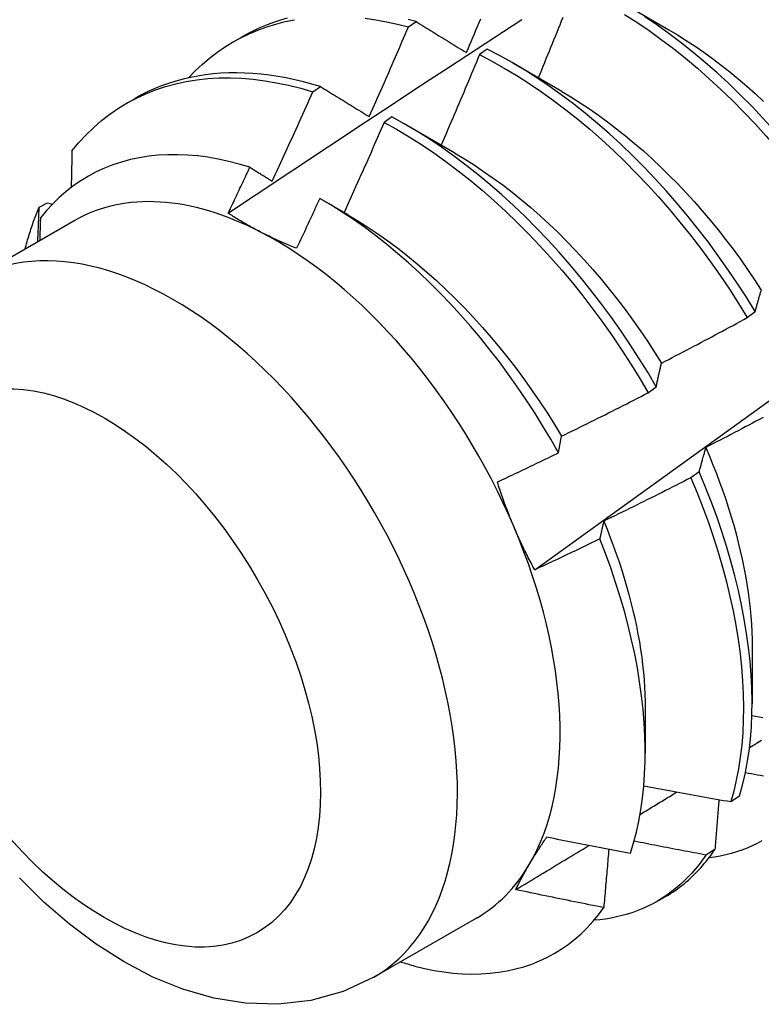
# Model space of a CAD drawing. Header units: inches. Extents: x 13 to 135, y 11 to 85.
# Tile 46 of 58: x 120.863 to 121.105, y 47.123 to 47.443. Entities that reach past the tile are written whole.
import ezdxf

# ---------------------------------------------------------------- set-up
doc = ezdxf.new("R2010")
doc.units = ezdxf.units.IN
doc.header["$MEASUREMENT"] = 0
doc.layers.add('Visible Edges(ANSI)', color=7, linetype='Continuous', lineweight=25)
doc.layers.add('Visible Tangent Edges(ANSI)', color=7, linetype='Continuous', lineweight=25)

msp = doc.modelspace()

# ---------------------------------------------------------------- linework, layer by layer
at = {"layer": 'Visible Edges(ANSI)'}
for p, q in [((121.05844, 47.44945), (121.07439, 47.44022)), ((120.98972, 47.44114), (120.99223, 47.44284)), ((120.93278, 47.43627), (120.93559, 47.43789)), ((121.01534, 47.43388), (121.01284, 47.43211)), ((121.02364, 47.42941), (121.03959, 47.42018)), ((120.95865, 47.42), (120.96116, 47.42172)), ((120.89798, 47.41623), (120.90079, 47.41785)), ((120.98435, 47.41187), (120.98184, 47.41009)), ((120.98884, 47.40937), (121.00479, 47.40014)), ((120.8696, 47.38254), (120.8723, 47.38389)), ((120.8723, 47.38389), (120.87384, 47.38344)), ((120.96186, 47.38481), (120.96999, 47.3801)), ((120.88119, 47.37817), (120.84778, 47.35893)), ((121.09995, 47.34658), (121.10255, 47.34855)), ((121.06775, 47.32214), (121.07036, 47.32411)), ((121.08427, 47.29648), (121.08162, 47.29449)), ((121.10156, 47.23941), (121.10154, 47.22097)), ((121.06676, 47.21937), (121.06674, 47.20495)), ((121.09456, 47.18917), (121.09745, 47.19105)), ((121.08942, 47.17363), (121.08647, 47.17181)), ((121.07059, 47.15673), (121.0734, 47.15834)), ((121.01184, 47.15129), (120.97843, 47.13205))]:
    msp.add_line(p, q, dxfattribs=at)
at = {"layer": 'Visible Edges(ANSI)', "flags": 128}
for points in [[(120.91822, 47.42457), (120.92039, 47.42681), (120.92264, 47.42893), (120.92498, 47.43092), (120.92741, 47.43279), (120.92992, 47.43452), (120.93251, 47.43612), (120.93517, 47.43758), (120.93791, 47.43891), (120.94073, 47.4401), (120.94361, 47.44115), (120.94656, 47.44207), (120.94958, 47.44284), (120.95266, 47.44348)], [(120.93111, 47.38055), (120.93707, 47.38452), (120.94303, 47.38849), (120.949, 47.39245), (120.95496, 47.39641), (120.96093, 47.40037), (120.96689, 47.40432), (120.97286, 47.40826), (120.97883, 47.4122), (120.9848, 47.41614), (120.99077, 47.42007), (120.99674, 47.424), (121.00271, 47.42792), (121.00868, 47.43184), (121.01466, 47.43575), (121.02063, 47.43966), (121.02661, 47.44357)], [(120.95027, 47.44393), (120.94806, 47.4433), (120.94588, 47.44259), (120.94374, 47.4418), (120.94164, 47.44094), (120.93958, 47.44), (120.93757, 47.43898), (120.93559, 47.43789)], [(120.97568, 47.44396), (120.97914, 47.44347), (120.98264, 47.44283), (120.98616, 47.44205), (120.98972, 47.44114)], [(120.99223, 47.44284), (120.98959, 47.44352)], [(120.99223, 47.44284), (120.9929, 47.44243), (120.99358, 47.44201), (120.99425, 47.4416), (120.99492, 47.44118), (120.9956, 47.44077), (120.99628, 47.44035), (120.99695, 47.43993), (120.99763, 47.43952), (120.99831, 47.4391), (120.99899, 47.43868), (120.99967, 47.43826), (121.00035, 47.43784), (121.00103, 47.43742), (121.00172, 47.437), (121.0024, 47.43658), (121.00308, 47.43616), (121.00377, 47.43574), (121.00446, 47.43531), (121.00514, 47.43489), (121.00583, 47.43447), (121.00652, 47.43404), (121.00721, 47.43362), (121.0079, 47.43319), (121.00859, 47.43277)], [(121.00859, 47.43277), (121.00911, 47.43399), (121.00963, 47.43521), (121.01014, 47.43643), (121.01066, 47.43765), (121.01118, 47.43887), (121.01169, 47.44009), (121.01221, 47.44131), (121.01272, 47.44254), (121.01323, 47.44376)], [(121.03083, 47.26456), (121.04213, 47.27268), (121.05343, 47.28081), (121.06471, 47.28894), (121.07599, 47.29706), (121.08725, 47.30519), (121.0985, 47.31331), (121.10975, 47.32144), (121.12098, 47.32956), (121.1322, 47.33768), (121.14342, 47.3458), (121.15462, 47.35392), (121.16582, 47.36204), (121.177, 47.37016), (121.18818, 47.37827), (121.19934, 47.38638), (121.2105, 47.39449), (121.22165, 47.40259), (121.23279, 47.4107), (121.24391, 47.4188), (121.25503, 47.42689), (121.26615, 47.43499), (121.27725, 47.44308)], [(121.03993, 47.44418), (121.03944, 47.44295), (121.03894, 47.44172), (121.03845, 47.4405), (121.03796, 47.43927), (121.03746, 47.43805), (121.03696, 47.43682), (121.03647, 47.4356), (121.03597, 47.43438), (121.03547, 47.43315), (121.03497, 47.43193), (121.03447, 47.4307), (121.03397, 47.42948), (121.03347, 47.42826), (121.03297, 47.42704), (121.03246, 47.42581), (121.03196, 47.42459)], [(121.05999, 47.44521), (121.06401, 47.44264), (121.06801, 47.43992), (121.07199, 47.43706), (121.07595, 47.43407), (121.07987, 47.43094), (121.08376, 47.42768), (121.08761, 47.42429), (121.09141, 47.42079), (121.09517, 47.41716), (121.09887, 47.41343), (121.10252, 47.40958), (121.1061, 47.40564), (121.10962, 47.40159), (121.11306, 47.39745), (121.11644, 47.39323), (121.11973, 47.38892), (121.12295, 47.38454), (121.12608, 47.38008), (121.12912, 47.37556), (121.13206, 47.37098)], [(121.13466, 47.37295), (121.1317, 47.37753), (121.12865, 47.38204), (121.12552, 47.38649), (121.1223, 47.39087), (121.119, 47.39517), (121.11562, 47.39939), (121.11216, 47.40352), (121.10864, 47.40756), (121.10505, 47.4115), (121.1014, 47.41533), (121.0977, 47.41906), (121.09394, 47.42268), (121.09013, 47.42617), (121.08628, 47.42955), (121.08239, 47.4328), (121.07846, 47.43592), (121.0745, 47.4389), (121.07052, 47.44175), (121.06652, 47.44446)], [(120.97698, 47.41194), (120.97752, 47.41315), (120.97806, 47.41437), (120.9786, 47.41558), (120.97914, 47.41679), (120.97967, 47.41801), (120.98021, 47.41922), (120.98075, 47.42044), (120.98128, 47.42165), (120.98181, 47.42287), (120.98235, 47.42409), (120.98288, 47.4253), (120.98341, 47.42652), (120.98394, 47.42774), (120.98447, 47.42895), (120.985, 47.43017), (120.98553, 47.43139), (120.98605, 47.43261), (120.98658, 47.43382), (120.98711, 47.43504), (120.98763, 47.43626), (120.98815, 47.43748), (120.98868, 47.4387), (120.9892, 47.43992), (120.98972, 47.44114)], [(121.07439, 47.4402), (121.07726, 47.4385), (121.08012, 47.4367), (121.08298, 47.43483), (121.08582, 47.43286), (121.08864, 47.43081), (121.09146, 47.42869), (121.09425, 47.42648), (121.09702, 47.4242), (121.09977, 47.42184), (121.1025, 47.41942), (121.1052, 47.41692)], [(121.10255, 47.34855), (121.09968, 47.35318), (121.09672, 47.35776), (121.09367, 47.36227), (121.09053, 47.36671), (121.0873, 47.37109), (121.084, 47.37539), (121.08061, 47.3796), (121.07716, 47.38372), (121.07363, 47.38776), (121.07004, 47.39169), (121.06639, 47.39552), (121.06268, 47.39924), (121.05891, 47.40285), (121.0551, 47.40634), (121.05125, 47.40971), (121.04736, 47.41295), (121.04343, 47.41606), (121.03947, 47.41904), (121.03548, 47.42188), (121.03148, 47.42457), (121.02746, 47.42713), (121.02343, 47.42953), (121.01939, 47.43178), (121.01534, 47.43388)], [(121.01284, 47.43211), (121.01233, 47.43088), (121.01182, 47.42965), (121.01131, 47.42842), (121.01079, 47.4272), (121.01028, 47.42597), (121.00976, 47.42474), (121.00925, 47.42351), (121.00873, 47.42229), (121.00822, 47.42106), (121.0077, 47.41984), (121.00718, 47.41861), (121.00666, 47.41738), (121.00614, 47.41616), (121.00562, 47.41493), (121.0051, 47.41371), (121.00457, 47.41248), (121.00405, 47.41126), (121.00353, 47.41004), (121.003, 47.40881), (121.00248, 47.40759), (121.00195, 47.40637), (121.00142, 47.40514), (121.0009, 47.40392), (121.00037, 47.4027)], [(121.01284, 47.43211), (121.01688, 47.43), (121.02092, 47.42773), (121.02495, 47.42532), (121.02897, 47.42276), (121.03298, 47.42005), (121.03696, 47.4172), (121.04092, 47.41421), (121.04484, 47.41109), (121.04873, 47.40784), (121.05258, 47.40446), (121.05639, 47.40096), (121.06015, 47.39734), (121.06385, 47.39361), (121.0675, 47.38977), (121.07109, 47.38583), (121.07461, 47.38179), (121.07806, 47.37766), (121.08144, 47.37344), (121.08474, 47.36914), (121.08796, 47.36476), (121.09109, 47.36031), (121.09414, 47.35579), (121.09709, 47.35121), (121.09995, 47.34658)], [(120.88025, 47.40081), (120.8825, 47.4035), (120.88486, 47.40604), (120.88733, 47.40843), (120.88991, 47.41066), (120.89259, 47.41273), (120.89538, 47.41465), (120.89826, 47.41639), (120.90123, 47.41798), (120.9043, 47.41939), (120.90746, 47.42064), (120.9107, 47.42172), (120.91402, 47.42262), (120.91741, 47.42336), (120.92088, 47.42392), (120.92442, 47.42431), (120.92802, 47.42452), (120.93168, 47.42456), (120.9354, 47.42442), (120.93917, 47.42412), (120.94299, 47.42364), (120.94685, 47.42298), (120.95075, 47.42216), (120.95469, 47.42116), (120.95865, 47.42)], [(120.96116, 47.42172), (120.95835, 47.42255), (120.95555, 47.4233), (120.95277, 47.42396), (120.95, 47.42454), (120.94726, 47.42503), (120.94453, 47.42543), (120.94183, 47.42575), (120.93915, 47.42598), (120.9365, 47.42613), (120.93388, 47.42618), (120.93128, 47.42615), (120.92871, 47.42603), (120.92618, 47.42583), (120.92368, 47.42554), (120.92121, 47.42515), (120.91878, 47.42469), (120.91639, 47.42413), (120.91403, 47.42349), (120.91172, 47.42276), (120.90944, 47.42195), (120.90721, 47.42105), (120.90502, 47.42007), (120.90288, 47.419), (120.90079, 47.41785)], [(120.96116, 47.42172), (120.96181, 47.42131), (120.96246, 47.42091), (120.96311, 47.42051), (120.96376, 47.42011), (120.96442, 47.4197), (120.96507, 47.4193), (120.96572, 47.4189), (120.96638, 47.41849), (120.96704, 47.41809), (120.96769, 47.41768), (120.96835, 47.41727), (120.96901, 47.41687), (120.96967, 47.41646), (120.97033, 47.41605), (120.97099, 47.41564), (120.97165, 47.41523), (120.97232, 47.41482), (120.97298, 47.41441), (120.97364, 47.414), (120.97431, 47.41359), (120.97498, 47.41318), (120.97564, 47.41277), (120.97631, 47.41235), (120.97698, 47.41194)], [(120.94539, 47.39098), (120.94596, 47.39219), (120.94652, 47.39339), (120.94708, 47.3946), (120.94764, 47.39581), (120.9482, 47.39701), (120.94875, 47.39822), (120.94931, 47.39943), (120.94987, 47.40064), (120.95042, 47.40184), (120.95098, 47.40305), (120.95153, 47.40426), (120.95208, 47.40547), (120.95263, 47.40668), (120.95319, 47.40789), (120.95374, 47.4091), (120.95429, 47.41031), (120.95483, 47.41152), (120.95538, 47.41273), (120.95593, 47.41394), (120.95647, 47.41515), (120.95702, 47.41636), (120.95756, 47.41758), (120.95811, 47.41879), (120.95865, 47.42)], [(121.03958, 47.42014), (121.04259, 47.41835), (121.04559, 47.41646), (121.04858, 47.41447), (121.05155, 47.4124), (121.05451, 47.41024), (121.05746, 47.408), (121.06038, 47.40567), (121.06328, 47.40326), (121.06616, 47.40077), (121.069, 47.3982), (121.07182, 47.39556), (121.0746, 47.39285), (121.07735, 47.39006), (121.08005, 47.38721), (121.08272, 47.3843), (121.08534, 47.38131), (121.08792, 47.37827), (121.09045, 47.37517), (121.09293, 47.37202), (121.09535, 47.36881), (121.09773, 47.36556), (121.10004, 47.36226), (121.10231, 47.35892), (121.10451, 47.35554)], [(121.07036, 47.32411), (121.06758, 47.32879), (121.06471, 47.33342), (121.06175, 47.33799), (121.05869, 47.3425), (121.05554, 47.34694), (121.05231, 47.35131), (121.049, 47.3556), (121.04561, 47.35981), (121.04215, 47.36393), (121.03862, 47.36795), (121.03503, 47.37188), (121.03137, 47.3757), (121.02766, 47.37942), (121.02389, 47.38302), (121.02008, 47.3865), (121.01622, 47.38986), (121.01232, 47.3931), (121.00839, 47.3962), (121.00443, 47.39917), (121.00045, 47.402), (120.99644, 47.40469), (120.99242, 47.40723), (120.98839, 47.40963), (120.98435, 47.41187)], [(120.98184, 47.41009), (120.98131, 47.40886), (120.98077, 47.40764), (120.98024, 47.40642), (120.9797, 47.40519), (120.97917, 47.40397), (120.97863, 47.40275), (120.97809, 47.40152), (120.97755, 47.4003), (120.97701, 47.39908), (120.97647, 47.39786), (120.97593, 47.39664), (120.97538, 47.39542), (120.97484, 47.3942), (120.97429, 47.39297), (120.97375, 47.39175), (120.9732, 47.39053), (120.97266, 47.38931), (120.97211, 47.3881), (120.97156, 47.38688), (120.97101, 47.38566), (120.97046, 47.38444), (120.96991, 47.38322), (120.96936, 47.382), (120.96881, 47.38079)], [(120.98184, 47.41009), (120.98588, 47.40783), (120.98992, 47.40543), (120.99394, 47.40287), (120.99794, 47.40017), (121.00192, 47.39733), (121.00588, 47.39435), (121.00981, 47.39124), (121.0137, 47.38799), (121.01756, 47.38462), (121.02137, 47.38113), (121.02513, 47.37752), (121.02884, 47.3738), (121.03249, 47.36997), (121.03608, 47.36603), (121.03961, 47.362), (121.04306, 47.35787), (121.04644, 47.35366), (121.04975, 47.34936), (121.05297, 47.34498), (121.05611, 47.34054), (121.05916, 47.33602), (121.06212, 47.33145), (121.06499, 47.32682), (121.06775, 47.32214)], [(120.93814, 47.39548), (120.93468, 47.39651), (120.93126, 47.39739), (120.92786, 47.39813), (120.9245, 47.39871), (120.92118, 47.39915), (120.9179, 47.39943), (120.91467, 47.39957), (120.91148, 47.39955), (120.90834, 47.39938), (120.90526, 47.39906), (120.90223, 47.39858), (120.89928, 47.39796), (120.89639, 47.39718), (120.89358, 47.39626), (120.89085, 47.39518), (120.88819, 47.39396), (120.88561, 47.39259), (120.88311, 47.39108), (120.8807, 47.38942), (120.87837, 47.38762), (120.87613, 47.38567), (120.87399, 47.38359), (120.87194, 47.38137), (120.87, 47.37902)], [(120.88025, 47.40081), (120.88024, 47.40032), (120.88023, 47.39983), (120.88022, 47.39933), (120.88022, 47.39884), (120.88021, 47.39834), (120.8802, 47.39785), (120.88019, 47.39735), (120.88018, 47.39686), (120.88017, 47.39636), (120.88016, 47.39587), (120.88015, 47.39537), (120.88014, 47.39488), (120.88013, 47.39438), (120.88012, 47.39388), (120.88011, 47.39339), (120.8801, 47.39289), (120.88009, 47.3924), (120.88008, 47.3919), (120.88007, 47.3914), (120.88006, 47.3909), (120.88005, 47.39041), (120.88004, 47.38991), (120.88003, 47.38941), (120.88002, 47.38891)], [(121.00479, 47.40007), (121.00794, 47.3982), (121.01107, 47.39623), (121.0142, 47.39415), (121.01731, 47.39198), (121.0204, 47.38972), (121.02347, 47.38736), (121.02652, 47.3849), (121.02954, 47.38236), (121.03253, 47.37973), (121.03548, 47.37701), (121.03841, 47.37421), (121.04129, 47.37133), (121.04413, 47.36837), (121.04693, 47.36534), (121.04968, 47.36223), (121.05239, 47.35907), (121.05505, 47.35584), (121.05765, 47.35255), (121.0602, 47.3492), (121.06269, 47.3458), (121.06513, 47.34236), (121.0675, 47.33887), (121.06981, 47.33534), (121.07205, 47.33177)], [(120.93111, 47.38055), (120.9314, 47.38117), (120.9317, 47.38179), (120.93199, 47.38241), (120.93229, 47.38304), (120.93258, 47.38366), (120.93288, 47.38428), (120.93317, 47.3849), (120.93346, 47.38552), (120.93376, 47.38614), (120.93405, 47.38676), (120.93435, 47.38739), (120.93464, 47.38801), (120.93493, 47.38863), (120.93522, 47.38925), (120.93552, 47.38987), (120.93581, 47.3905), (120.9361, 47.39112), (120.93639, 47.39174), (120.93669, 47.39236), (120.93698, 47.39299), (120.93727, 47.39361), (120.93756, 47.39423), (120.93785, 47.39485), (120.93814, 47.39548)], [(120.93814, 47.39548), (120.93844, 47.39529), (120.93874, 47.39511), (120.93904, 47.39492), (120.93934, 47.39473), (120.93964, 47.39455), (120.93994, 47.39436), (120.94024, 47.39417), (120.94055, 47.39399), (120.94085, 47.3938), (120.94115, 47.39361), (120.94145, 47.39343), (120.94175, 47.39324), (120.94206, 47.39305), (120.94236, 47.39286), (120.94266, 47.39268), (120.94296, 47.39249), (120.94327, 47.3923), (120.94357, 47.39211), (120.94387, 47.39193), (120.94418, 47.39174), (120.94448, 47.39155), (120.94478, 47.39136), (120.94509, 47.39117), (120.94539, 47.39098)], [(120.96088, 47.38537), (120.96057, 47.38469), (120.96026, 47.38401), (120.95995, 47.38333), (120.95963, 47.38266), (120.95932, 47.38198), (120.95901, 47.3813), (120.9587, 47.38062), (120.95838, 47.37995), (120.95807, 47.37927), (120.95776, 47.37859), (120.95744, 47.37791), (120.95713, 47.37724), (120.95682, 47.37656), (120.9565, 47.37588), (120.95619, 47.37521), (120.95587, 47.37453), (120.95556, 47.37386), (120.95524, 47.37318), (120.95493, 47.3725), (120.95461, 47.37183), (120.95429, 47.37115), (120.95398, 47.37048), (120.95366, 47.3698), (120.95334, 47.36912)], [(121.03856, 47.30263), (121.03607, 47.307), (121.03348, 47.31133), (121.03082, 47.31561), (121.02806, 47.31983), (121.02523, 47.324), (121.02231, 47.32811), (121.01932, 47.33215), (121.01626, 47.33611), (121.01314, 47.33998), (121.00995, 47.34376), (121.00671, 47.34745), (121.00341, 47.35105), (121.00007, 47.35454), (120.99667, 47.35794), (120.99323, 47.36123), (120.98974, 47.36441), (120.98621, 47.36748), (120.98264, 47.37043), (120.97905, 47.37325), (120.97545, 47.37595), (120.97182, 47.37851), (120.96818, 47.38093), (120.96453, 47.38322), (120.96088, 47.38537)], [(120.86504, 47.36887), (120.8652, 47.36947), (120.86536, 47.37007), (120.86552, 47.37066), (120.86568, 47.37126), (120.86585, 47.37185), (120.86602, 47.37243), (120.8662, 47.37302), (120.86637, 47.3736), (120.86655, 47.37418), (120.86674, 47.37475), (120.86692, 47.37533), (120.86711, 47.3759), (120.8673, 47.37647), (120.8675, 47.37703), (120.86769, 47.3776), (120.86789, 47.37816), (120.8681, 47.37871), (120.8683, 47.37927), (120.86851, 47.37982), (120.86872, 47.38037), (120.86894, 47.38092), (120.86916, 47.38146), (120.86938, 47.382), (120.8696, 47.38254)], [(120.86915, 47.37124), (120.86917, 47.37171), (120.86919, 47.37218), (120.86921, 47.37266), (120.86923, 47.37313), (120.86925, 47.3736), (120.86927, 47.37407), (120.86929, 47.37454), (120.86931, 47.37502), (120.86933, 47.37549), (120.86934, 47.37596), (120.86936, 47.37643), (120.86938, 47.3769), (120.8694, 47.37737), (120.86942, 47.37784), (120.86944, 47.37831), (120.86946, 47.37878), (120.86947, 47.37925), (120.86949, 47.37972), (120.86951, 47.38019), (120.86953, 47.38066), (120.86955, 47.38113), (120.86957, 47.3816), (120.86958, 47.38207), (120.8696, 47.38254)], [(120.87, 47.37902), (120.86999, 47.37871), (120.86998, 47.3784), (120.86997, 47.37809), (120.86996, 47.37778), (120.86995, 47.37747), (120.86994, 47.37716), (120.86993, 47.37686), (120.86992, 47.37655), (120.86991, 47.37624), (120.8699, 47.37593), (120.86989, 47.37562), (120.86988, 47.37531), (120.86987, 47.375), (120.86986, 47.37469), (120.86985, 47.37438), (120.86984, 47.37407), (120.86983, 47.37376), (120.86982, 47.37345), (120.86981, 47.37314), (120.8698, 47.37283), (120.86979, 47.37252), (120.86978, 47.37221), (120.86977, 47.3719), (120.86976, 47.37159)], [(120.94162, 47.37442), (120.94115, 47.37466), (120.94069, 47.37491), (120.94022, 47.37515), (120.93977, 47.3754), (120.93931, 47.37564), (120.93886, 47.37589), (120.9384, 47.37614), (120.93796, 47.37639), (120.93751, 47.37664), (120.93707, 47.37689), (120.93662, 47.37715), (120.93619, 47.3774), (120.93575, 47.37766), (120.93532, 47.37791), (120.93488, 47.37817), (120.93445, 47.37843), (120.93403, 47.37869), (120.9336, 47.37895), (120.93318, 47.37922), (120.93276, 47.37948), (120.93234, 47.37975), (120.93193, 47.38001), (120.93152, 47.38028), (120.93111, 47.38055)], [(120.97, 47.38006), (120.97328, 47.37811), (120.97655, 47.37605), (120.9798, 47.37388), (120.98304, 47.3716), (120.98626, 47.3692), (120.98945, 47.36671), (120.99262, 47.36411), (120.99576, 47.36141), (120.99886, 47.35863), (121.00194, 47.35575), (121.00497, 47.35278), (121.00796, 47.34973), (121.0109, 47.3466), (121.0138, 47.3434), (121.01665, 47.34012), (121.01945, 47.33678), (121.02219, 47.33337), (121.02486, 47.3299), (121.02748, 47.32637), (121.03003, 47.32279), (121.03251, 47.31916), (121.03492, 47.31549), (121.03726, 47.31177), (121.03952, 47.30802)], [(120.95334, 47.36912), (120.95283, 47.36933), (120.95232, 47.36953), (120.95181, 47.36974), (120.9513, 47.36995), (120.9508, 47.37016), (120.95029, 47.37037), (120.94979, 47.37058), (120.9493, 47.3708), (120.9488, 47.37101), (120.94831, 47.37123), (120.94781, 47.37145), (120.94732, 47.37167), (120.94684, 47.37189), (120.94635, 47.37211), (120.94587, 47.37234), (120.94539, 47.37256), (120.94491, 47.37279), (120.94443, 47.37302), (120.94396, 47.37325), (120.94348, 47.37348), (120.94301, 47.37371), (120.94255, 47.37395), (120.94208, 47.37419), (120.94162, 47.37442)], [(121.10255, 47.34855), (121.10263, 47.34886), (121.10271, 47.34916), (121.10279, 47.34946), (121.10287, 47.34976), (121.10295, 47.35006), (121.10303, 47.35036), (121.10311, 47.35066), (121.10319, 47.35096), (121.10327, 47.35125), (121.10336, 47.35155), (121.10344, 47.35184), (121.10352, 47.35213), (121.1036, 47.35242), (121.10369, 47.35271), (121.10377, 47.353), (121.10386, 47.35329), (121.10394, 47.35357), (121.10403, 47.35386), (121.10411, 47.35414), (121.1042, 47.35443), (121.10429, 47.35471), (121.10437, 47.35499), (121.10446, 47.35527), (121.10455, 47.35555)], [(121.07208, 47.3318), (121.07325, 47.3324), (121.07441, 47.33301), (121.07558, 47.33361), (121.07675, 47.33422), (121.07791, 47.33483), (121.07908, 47.33544), (121.08024, 47.33605), (121.08141, 47.33666), (121.08257, 47.33727), (121.08373, 47.33788), (121.08489, 47.3385), (121.08606, 47.33911), (121.08722, 47.33973), (121.08838, 47.34035), (121.08954, 47.34097), (121.0907, 47.34159), (121.09186, 47.34221), (121.09301, 47.34283), (121.09417, 47.34345), (121.09533, 47.34407), (121.09649, 47.3447), (121.09764, 47.34533), (121.0988, 47.34595), (121.09995, 47.34658)], [(121.07036, 47.32411), (121.07042, 47.32445), (121.07049, 47.32478), (121.07056, 47.32511), (121.07063, 47.32544), (121.0707, 47.32577), (121.07077, 47.3261), (121.07084, 47.32642), (121.07091, 47.32675), (121.07098, 47.32707), (121.07105, 47.3274), (121.07112, 47.32772), (121.07119, 47.32804), (121.07126, 47.32836), (121.07133, 47.32868), (121.07141, 47.32899), (121.07148, 47.32931), (121.07155, 47.32963), (121.07163, 47.32994), (121.0717, 47.33025), (121.07178, 47.33056), (121.07185, 47.33087), (121.07193, 47.33118), (121.072, 47.33149), (121.07208, 47.3318)], [(121.03953, 47.30802), (121.04071, 47.30859), (121.04189, 47.30917), (121.04308, 47.30975), (121.04426, 47.31033), (121.04544, 47.31091), (121.04662, 47.31149), (121.04779, 47.31207), (121.04897, 47.31266), (121.05015, 47.31324), (121.05133, 47.31383), (121.0525, 47.31441), (121.05368, 47.315), (121.05486, 47.31559), (121.05603, 47.31618), (121.05721, 47.31677), (121.05838, 47.31736), (121.05955, 47.31796), (121.06073, 47.31855), (121.0619, 47.31915), (121.06307, 47.31974), (121.06424, 47.32034), (121.06541, 47.32094), (121.06658, 47.32154), (121.06775, 47.32214)], [(121.10513, 47.31411), (121.10397, 47.31349), (121.1028, 47.31287), (121.10164, 47.31226), (121.10048, 47.31164), (121.09931, 47.31103), (121.09814, 47.31041), (121.09698, 47.3098), (121.09581, 47.30919), (121.09465, 47.30858), (121.09348, 47.30797), (121.09231, 47.30737), (121.09114, 47.30676), (121.08997, 47.30615), (121.0888, 47.30555), (121.08763, 47.30495), (121.08646, 47.30434)], [(121.03856, 47.30263), (121.0386, 47.30286), (121.03864, 47.30309), (121.03867, 47.30331), (121.03871, 47.30354), (121.03875, 47.30377), (121.03879, 47.304), (121.03883, 47.30423), (121.03887, 47.30445), (121.03891, 47.30468), (121.03895, 47.30491), (121.03899, 47.30513), (121.03903, 47.30536), (121.03907, 47.30558), (121.03912, 47.3058), (121.03916, 47.30603), (121.0392, 47.30625), (121.03924, 47.30647), (121.03928, 47.30669), (121.03932, 47.30692), (121.03936, 47.30714), (121.0394, 47.30736), (121.03945, 47.30758), (121.03949, 47.3078), (121.03953, 47.30802)], [(121.01868, 47.29313), (121.01951, 47.29352), (121.02034, 47.29391), (121.02117, 47.2943), (121.022, 47.29469), (121.02283, 47.29508), (121.02366, 47.29548), (121.02449, 47.29587), (121.02532, 47.29626), (121.02615, 47.29666), (121.02698, 47.29705), (121.02781, 47.29745), (121.02864, 47.29784), (121.02946, 47.29824), (121.03029, 47.29863), (121.03112, 47.29903), (121.03195, 47.29943), (121.03277, 47.29983), (121.0336, 47.30022), (121.03443, 47.30062), (121.03525, 47.30102), (121.03608, 47.30142), (121.03691, 47.30182), (121.03773, 47.30222), (121.03856, 47.30263)], [(121.08646, 47.30434), (121.08636, 47.30403), (121.08627, 47.30371), (121.08617, 47.3034), (121.08608, 47.30308), (121.08598, 47.30276), (121.08589, 47.30244), (121.08579, 47.30212), (121.0857, 47.30179), (121.08561, 47.30147), (121.08552, 47.30114), (121.08542, 47.30082), (121.08533, 47.30049), (121.08524, 47.30016), (121.08515, 47.29983), (121.08506, 47.2995), (121.08497, 47.29917), (121.08488, 47.29884), (121.0848, 47.2985), (121.08471, 47.29817), (121.08462, 47.29783), (121.08453, 47.2975), (121.08445, 47.29716), (121.08436, 47.29682), (121.08427, 47.29648)], [(121.08645, 47.30435), (121.08765, 47.30153), (121.08881, 47.29871), (121.08992, 47.29589), (121.09098, 47.29306), (121.092, 47.29025), (121.09296, 47.28743), (121.09388, 47.28463), (121.09474, 47.28183), (121.09555, 47.27903), (121.09632, 47.27625), (121.09703, 47.27349), (121.09769, 47.27073), (121.0983, 47.268), (121.09886, 47.26528), (121.09937, 47.26258), (121.09982, 47.2599), (121.10023, 47.25724), (121.10058, 47.25461), (121.10087, 47.252), (121.10111, 47.24942), (121.1013, 47.24687), (121.10144, 47.24435), (121.10152, 47.24186), (121.10155, 47.23941)], [(121.09745, 47.19105), (121.09842, 47.19451), (121.09926, 47.19809), (121.09997, 47.20178), (121.10055, 47.20558), (121.10099, 47.20949), (121.10131, 47.21349), (121.10149, 47.21759), (121.10153, 47.22178), (121.10145, 47.22606), (121.10122, 47.23041), (121.10086, 47.23484), (121.10037, 47.23934), (121.09975, 47.2439), (121.09899, 47.24851), (121.09809, 47.25318), (121.09707, 47.25789), (121.09591, 47.26264), (121.09463, 47.26742), (121.09321, 47.27223), (121.09167, 47.27706), (121.09001, 47.28191), (121.08822, 47.28677), (121.08631, 47.29162), (121.08427, 47.29648)], [(121.02412, 47.27838), (121.02386, 47.27899), (121.02361, 47.27959), (121.02336, 47.28019), (121.02311, 47.2808), (121.02287, 47.2814), (121.02263, 47.28201), (121.02239, 47.28262), (121.02215, 47.28323), (121.02192, 47.28384), (121.02169, 47.28445), (121.02146, 47.28506), (121.02123, 47.28568), (121.021, 47.28629), (121.02078, 47.28691), (121.02056, 47.28752), (121.02034, 47.28814), (121.02012, 47.28876), (121.01991, 47.28938), (121.0197, 47.29), (121.01949, 47.29063), (121.01928, 47.29125), (121.01908, 47.29188), (121.01888, 47.2925), (121.01868, 47.29313)], [(121.08162, 47.29449), (121.08045, 47.29389), (121.07927, 47.2933), (121.0781, 47.2927), (121.07693, 47.2921), (121.07575, 47.29151), (121.07457, 47.29091), (121.0734, 47.29032), (121.07222, 47.28973), (121.07104, 47.28914), (121.06987, 47.28855), (121.06869, 47.28796), (121.06751, 47.28738), (121.06633, 47.28679), (121.06515, 47.28621), (121.06397, 47.28562), (121.06279, 47.28504), (121.0616, 47.28446), (121.06042, 47.28388), (121.05924, 47.2833), (121.05806, 47.28272), (121.05687, 47.28214), (121.05569, 47.28157), (121.0545, 47.28099), (121.05332, 47.28042)], [(121.08162, 47.29449), (121.08364, 47.28964), (121.08554, 47.28478), (121.08733, 47.27992), (121.08898, 47.27508), (121.09051, 47.27025), (121.09192, 47.26544), (121.09319, 47.26066), (121.09434, 47.25591), (121.09535, 47.2512), (121.09624, 47.24654), (121.09699, 47.24193), (121.0976, 47.23737), (121.09808, 47.23288), (121.09843, 47.22846), (121.09865, 47.22411), (121.09872, 47.21984), (121.09867, 47.21566), (121.09848, 47.21156), (121.09815, 47.20757), (121.0977, 47.20367), (121.09711, 47.19987), (121.09639, 47.19619), (121.09554, 47.19262), (121.09456, 47.18917)], [(121.05332, 47.28042), (121.05326, 47.28018), (121.0532, 47.27994), (121.05314, 47.27971), (121.05308, 47.27947), (121.05302, 47.27923), (121.05297, 47.27899), (121.05291, 47.27875), (121.05285, 47.27851), (121.05279, 47.27827), (121.05274, 47.27803), (121.05268, 47.27779), (121.05262, 47.27754), (121.05257, 47.2773), (121.05251, 47.27706), (121.05246, 47.27681), (121.0524, 47.27657), (121.05234, 47.27632), (121.05229, 47.27608), (121.05223, 47.27583), (121.05218, 47.27559), (121.05212, 47.27534), (121.05207, 47.27509), (121.05202, 47.27485), (121.05196, 47.2746)], [(121.05327, 47.28042), (121.05434, 47.27776), (121.05538, 47.2751), (121.05638, 47.27244), (121.05733, 47.26978), (121.05824, 47.26712), (121.0591, 47.26448), (121.05992, 47.26184), (121.0607, 47.2592), (121.06143, 47.25658), (121.06212, 47.25397), (121.06276, 47.25137), (121.06335, 47.24879), (121.0639, 47.24622), (121.0644, 47.24367), (121.06485, 47.24114), (121.06525, 47.23863), (121.06561, 47.23614), (121.06591, 47.23367), (121.06617, 47.23122), (121.06638, 47.22881), (121.06654, 47.22641), (121.06665, 47.22405), (121.06671, 47.22171), (121.06673, 47.2194)], [(121.03083, 47.26456), (121.03052, 47.26511), (121.03022, 47.26568), (121.02992, 47.26624), (121.02962, 47.2668), (121.02932, 47.26737), (121.02903, 47.26793), (121.02873, 47.2685), (121.02844, 47.26907), (121.02816, 47.26964), (121.02787, 47.27021), (121.02759, 47.27079), (121.02731, 47.27136), (121.02703, 47.27194), (121.02675, 47.27252), (121.02648, 47.2731), (121.02621, 47.27368), (121.02594, 47.27426), (121.02567, 47.27484), (121.02541, 47.27543), (121.02514, 47.27602), (121.02488, 47.27661), (121.02463, 47.2772), (121.02437, 47.27779), (121.02412, 47.27838)], [(121.05196, 47.2746), (121.05108, 47.27417), (121.05021, 47.27375), (121.04933, 47.27332), (121.04845, 47.2729), (121.04757, 47.27248), (121.04669, 47.27205), (121.04581, 47.27163), (121.04494, 47.27121), (121.04406, 47.27079), (121.04318, 47.27037), (121.0423, 47.26995), (121.04142, 47.26953), (121.04053, 47.26912), (121.03965, 47.2687), (121.03877, 47.26828), (121.03789, 47.26786), (121.03701, 47.26745), (121.03613, 47.26703), (121.03524, 47.26662), (121.03436, 47.26621), (121.03348, 47.26579), (121.0326, 47.26538), (121.03171, 47.26497), (121.03083, 47.26456)], [(121.06195, 47.17238), (121.06298, 47.17574), (121.06389, 47.17923), (121.06467, 47.18282), (121.06533, 47.18652), (121.06587, 47.19031), (121.06628, 47.19419), (121.06656, 47.19817), (121.06671, 47.20222), (121.06674, 47.20636), (121.06663, 47.21057), (121.0664, 47.21485), (121.06604, 47.21921), (121.06556, 47.22363), (121.06494, 47.22811), (121.0642, 47.23264), (121.06333, 47.23721), (121.06233, 47.24181), (121.06121, 47.24644), (121.05997, 47.2511), (121.05861, 47.25577), (121.05713, 47.26047), (121.05552, 47.26517), (121.0538, 47.26988), (121.05196, 47.2746)], [(121.10148, 47.21718), (121.10267, 47.21698), (121.10387, 47.21678), (121.10507, 47.21657)], [(121.10069, 47.20676), (121.10125, 47.2071), (121.10182, 47.20745), (121.10238, 47.20779), (121.10295, 47.20814), (121.10351, 47.20848), (121.10407, 47.20883), (121.10464, 47.20917)], [(121.10522, 47.19745), (121.10424, 47.19763), (121.10326, 47.19781), (121.10228, 47.19798), (121.1013, 47.19816), (121.10033, 47.19834), (121.09935, 47.19852)], [(121.06628, 47.19428), (121.06746, 47.19406), (121.06863, 47.19384), (121.06981, 47.19362), (121.07099, 47.1934), (121.07216, 47.19318), (121.07334, 47.19297), (121.07452, 47.19275), (121.07569, 47.19254), (121.07687, 47.19232), (121.07805, 47.19211), (121.07923, 47.19189), (121.0804, 47.19168), (121.08158, 47.19147), (121.08276, 47.19126), (121.08394, 47.19105), (121.08512, 47.19084), (121.0863, 47.19063), (121.08748, 47.19042), (121.08865, 47.19021), (121.08983, 47.19), (121.09101, 47.18979), (121.09219, 47.18958), (121.09337, 47.18938), (121.09456, 47.18917)], [(121.06508, 47.18502), (121.06558, 47.18533), (121.06608, 47.18563), (121.06657, 47.18593), (121.06707, 47.18623), (121.06757, 47.18654), (121.06807, 47.18684), (121.06857, 47.18714), (121.06906, 47.18745), (121.06956, 47.18775), (121.07006, 47.18805), (121.07056, 47.18836), (121.07106, 47.18866), (121.07155, 47.18896), (121.07205, 47.18927), (121.07255, 47.18957), (121.07305, 47.18987), (121.07355, 47.19017), (121.07404, 47.19048), (121.07454, 47.19078), (121.07504, 47.19108), (121.07554, 47.19139), (121.07603, 47.19169), (121.07653, 47.19199), (121.07703, 47.1923)], [(121.09072, 47.18984), (121.09066, 47.18917), (121.09061, 47.1885), (121.09056, 47.18782), (121.09051, 47.18715), (121.09045, 47.18648), (121.0904, 47.1858), (121.09035, 47.18513), (121.09029, 47.18445), (121.09024, 47.18378), (121.09018, 47.18311), (121.09013, 47.18243), (121.09008, 47.18175), (121.09002, 47.18108), (121.08997, 47.1804), (121.08991, 47.17973), (121.08986, 47.17905), (121.0898, 47.17837), (121.08975, 47.1777), (121.08969, 47.17702), (121.08964, 47.17634), (121.08958, 47.17567), (121.08953, 47.17499), (121.08947, 47.17431), (121.08942, 47.17363)], [(121.02902, 47.16869), (121.02923, 47.16905), (121.02944, 47.16941), (121.02966, 47.16978), (121.02988, 47.17014), (121.03011, 47.17051), (121.03033, 47.17088), (121.03056, 47.17124), (121.03079, 47.17161), (121.03102, 47.17198), (121.03125, 47.17236), (121.03149, 47.17273), (121.03173, 47.1731), (121.03197, 47.17348), (121.03221, 47.17386), (121.03245, 47.17423), (121.0327, 47.17461), (121.03295, 47.17499), (121.0332, 47.17538), (121.03345, 47.17576), (121.03371, 47.17614), (121.03397, 47.17653), (121.03423, 47.17692), (121.03449, 47.17731), (121.03475, 47.1777)], [(121.03475, 47.1777), (121.03588, 47.17747), (121.03701, 47.17724), (121.03814, 47.17701), (121.03928, 47.17679), (121.04041, 47.17656), (121.04154, 47.17633), (121.04267, 47.17611), (121.0438, 47.17589), (121.04493, 47.17566), (121.04607, 47.17544), (121.0472, 47.17522), (121.04833, 47.175), (121.04947, 47.17477), (121.0506, 47.17455), (121.05173, 47.17433), (121.05287, 47.17411), (121.054, 47.17389), (121.05514, 47.17368), (121.05627, 47.17346), (121.05741, 47.17324), (121.05854, 47.17302), (121.05968, 47.17281), (121.06081, 47.17259), (121.06195, 47.17238)], [(121.02466, 47.16055), (121.02566, 47.16115), (121.02665, 47.16175), (121.02765, 47.16235), (121.02864, 47.16295), (121.02963, 47.16355), (121.03063, 47.16415), (121.03162, 47.16475), (121.03262, 47.16535), (121.03361, 47.16595), (121.0346, 47.16655), (121.0356, 47.16715), (121.03659, 47.16775), (121.03758, 47.16835), (121.03858, 47.16895), (121.03957, 47.16955), (121.04057, 47.17015), (121.04156, 47.17075), (121.04255, 47.17136), (121.04354, 47.17196), (121.04454, 47.17256), (121.04553, 47.17316), (121.04652, 47.17376), (121.04752, 47.17436), (121.04851, 47.17496)], [(121.05492, 47.17372), (121.05485, 47.17293), (121.05478, 47.17214), (121.05472, 47.17135), (121.05465, 47.17056), (121.05458, 47.16977), (121.05451, 47.16898), (121.05444, 47.16819), (121.05438, 47.1674), (121.05431, 47.16661), (121.05424, 47.16582), (121.05417, 47.16502), (121.0541, 47.16423), (121.05403, 47.16344), (121.05396, 47.16265), (121.05389, 47.16185), (121.05382, 47.16106), (121.05375, 47.16027), (121.05368, 47.15947), (121.05361, 47.15868), (121.05353, 47.15788), (121.05346, 47.15709), (121.05339, 47.15629), (121.05332, 47.1555), (121.05325, 47.1547)], [(121.08647, 47.17181), (121.0855, 47.172), (121.08452, 47.17218), (121.08355, 47.17236), (121.08258, 47.17255), (121.0816, 47.17273), (121.08063, 47.17292), (121.07966, 47.1731), (121.07868, 47.17329), (121.07771, 47.17347), (121.07674, 47.17366), (121.07576, 47.17384), (121.07479, 47.17403), (121.07382, 47.17422), (121.07285, 47.17441), (121.07188, 47.1746), (121.0709, 47.17479), (121.06993, 47.17498), (121.06896, 47.17517), (121.06799, 47.17536), (121.06702, 47.17555), (121.06605, 47.17574), (121.06508, 47.17593), (121.06411, 47.17612), (121.06314, 47.17632)], [(121.10474, 47.1764), (121.10316, 47.17557), (121.10155, 47.17479), (121.0999, 47.17408), (121.09821, 47.17343), (121.0965, 47.17285), (121.09475, 47.17233), (121.09297, 47.17187), (121.09117, 47.17148), (121.08933, 47.17115), (121.08747, 47.17089)], [(121.08647, 47.17181), (121.08539, 47.17026), (121.08426, 47.16875), (121.08309, 47.1673), (121.08188, 47.16591), (121.08063, 47.16457), (121.07934, 47.16329), (121.07801, 47.16207), (121.07664, 47.1609), (121.07523, 47.1598), (121.07379, 47.15875), (121.07231, 47.15777), (121.07079, 47.15684), (121.06924, 47.15598), (121.06765, 47.15518), (121.06603, 47.15444), (121.06438, 47.15376), (121.06269, 47.15314), (121.06098, 47.15259), (121.05923, 47.1521), (121.05745, 47.15167), (121.05565, 47.1513), (121.05382, 47.151), (121.05195, 47.15077), (121.05007, 47.1506)], [(121.0734, 47.15834), (121.07418, 47.1588), (121.07495, 47.15928), (121.07572, 47.15977), (121.07647, 47.16028), (121.07721, 47.16081), (121.07795, 47.16134), (121.07867, 47.1619), (121.07939, 47.16247), (121.08009, 47.16306), (121.08079, 47.16366), (121.08147, 47.16427), (121.08215, 47.1649), (121.08281, 47.16555), (121.08346, 47.16621), (121.08411, 47.16689), (121.08474, 47.16758), (121.08536, 47.16829), (121.08597, 47.16901), (121.08658, 47.16974), (121.08717, 47.17049), (121.08774, 47.17126), (121.08831, 47.17203), (121.08887, 47.17283), (121.08942, 47.17363)], [(121.02467, 47.16055), (121.02482, 47.16087), (121.02498, 47.1612), (121.02513, 47.16152), (121.02529, 47.16185), (121.02546, 47.16218), (121.02562, 47.16251), (121.02579, 47.16284), (121.02596, 47.16317), (121.02613, 47.16351), (121.02631, 47.16384), (121.02649, 47.16418), (121.02667, 47.16452), (121.02685, 47.16486), (121.02703, 47.1652), (121.02722, 47.16554), (121.02741, 47.16589), (121.0276, 47.16623), (121.0278, 47.16658), (121.02799, 47.16693), (121.02819, 47.16728), (121.0284, 47.16763), (121.0286, 47.16798), (121.02881, 47.16834), (121.02902, 47.16869)], [(120.97843, 47.13205), (120.96851, 47.12742), (120.95803, 47.12449), (120.94737, 47.12326), (120.93677, 47.12359), (120.92639, 47.12529), (120.91633, 47.12818), (120.9066, 47.13213), (120.89721, 47.13703), (120.88816, 47.14277), (120.87946, 47.14929), (120.87113, 47.15652), (120.8632, 47.16439)], [(121.05325, 47.1547), (121.05205, 47.15494), (121.05086, 47.15517), (121.04967, 47.15541), (121.04847, 47.15565), (121.04728, 47.15589), (121.04609, 47.15613), (121.0449, 47.15637), (121.0437, 47.15661), (121.04251, 47.15685), (121.04132, 47.15709), (121.04013, 47.15733), (121.03894, 47.15758), (121.03775, 47.15782), (121.03656, 47.15807), (121.03537, 47.15831), (121.03418, 47.15856), (121.03299, 47.1588), (121.0318, 47.15905), (121.03061, 47.1593), (121.02942, 47.15955), (121.02823, 47.1598), (121.02704, 47.16005), (121.02585, 47.1603), (121.02467, 47.16055)], [(120.9918, 47.13571), (120.99498, 47.13493), (120.99814, 47.13429), (121.00126, 47.13379), (121.00433, 47.13343), (121.00737, 47.1332), (121.01036, 47.13311), (121.01331, 47.13316), (121.01621, 47.13335), (121.01906, 47.13368), (121.02184, 47.13414), (121.02457, 47.13475), (121.02723, 47.13549), (121.02982, 47.13636), (121.03234, 47.13737), (121.03479, 47.13852), (121.03716, 47.1398), (121.03946, 47.14121), (121.04168, 47.14275), (121.04382, 47.14443), (121.04588, 47.14623), (121.04786, 47.14817), (121.04975, 47.15022), (121.05155, 47.1524), (121.05325, 47.1547)]]:
    msp.add_lwpolyline(points, dxfattribs=at)
at = {"layer": 'Visible Edges(ANSI)'}
for centre, major_axis, start_param, end_param in [((120.94652, 47.26473), (-0.06533, 0.11344), 5.552669, 6.283185), ((120.94652, 47.26473), (0.06533, -0.11344), 1.363879, 2.411076), ((120.94652, 47.26473), (0.06533, -0.11344), 0.316681, 1.363879), ((120.94652, 47.26473), (0.06533, -0.11344), 0, 0.316681), ((120.96391, 47.27475), (0.07761, -0.13476), 5.712947, 5.756075)]:
    msp.add_ellipse(centre, major_axis=major_axis, ratio=0.578093, start_param=start_param, end_param=end_param, dxfattribs=at)
at = {"layer": 'Visible Tangent Edges(ANSI)'}
msp.add_ellipse((120.91311, 47.24549), major_axis=(0.06533, -0.11344), ratio=0.578093, start_param=0, end_param=3.141593, dxfattribs=at)
msp.add_ellipse((120.89084, 47.23267), major_axis=(0.04961, -0.08615), ratio=0.578093, dxfattribs=at)

doc.saveas('drawing.dxf')
